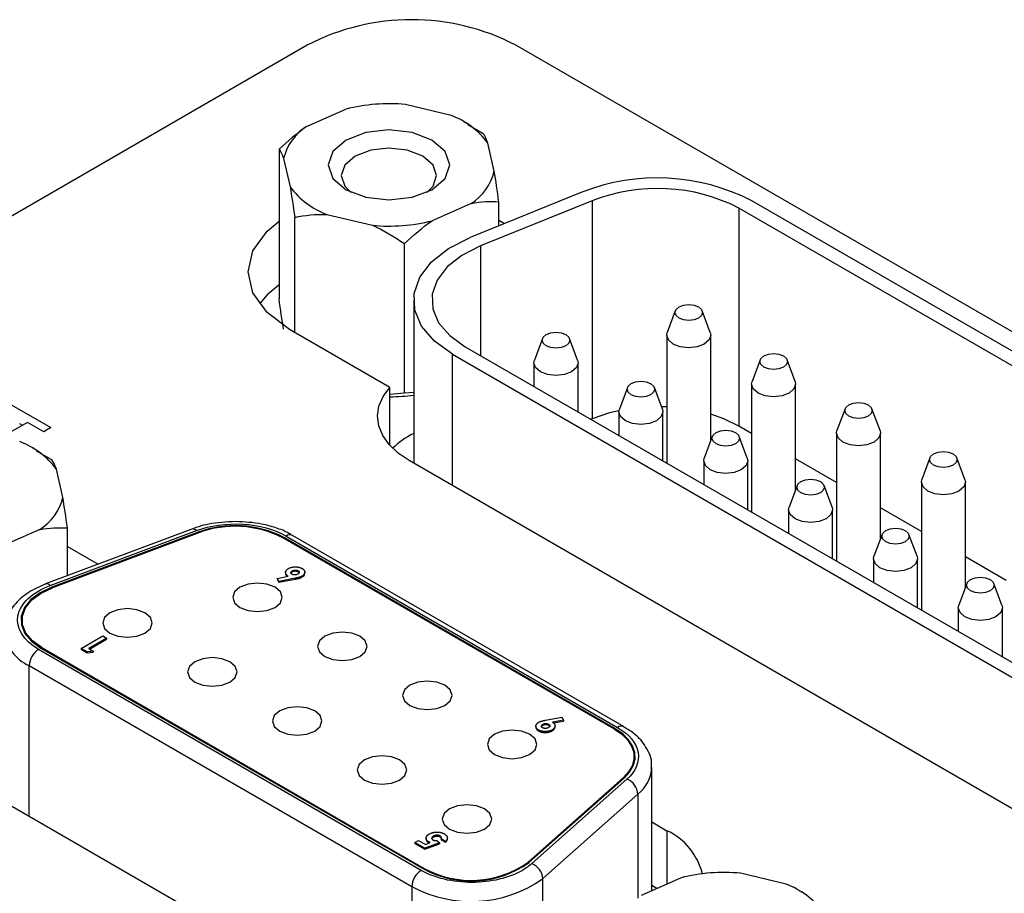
# Model space of a CAD drawing. Header units: inches. Extents: x 1.6 to 32.1, y 1.8 to 20.6.
# Tile 12 of 13: x 27.949 to 28.843, y 14.714 to 15.507. Entities that reach past the tile are written whole.
import ezdxf

# ---------------------------------------------------------------- set-up
doc = ezdxf.new("R2010")
doc.units = ezdxf.units.IN
doc.header["$LTSCALE"] = 2
doc.header["$MEASUREMENT"] = 0

msp = doc.modelspace()

# ---------------------------------------------------------------- linework, layer by layer
at = {"color": 7, "linetype": 'Continuous', "lineweight": 25}
for p, q in [((28.21036, 15.48384), (27.35014, 14.98724)), ((29.5689, 14.80885), (28.39966, 15.48384)), ((28.2098, 15.40997), (28.24539, 15.42575)), ((28.34103, 15.41997), (28.29956, 15.42988)), ((28.35651, 15.41201), (28.35255, 15.41429)), ((28.37018, 15.40337), (28.35615, 15.41136)), ((28.18478, 15.38923), (28.18478, 15.25357)), ((28.38018, 15.36927), (28.37431, 15.39495)), ((28.18891, 15.38082), (28.19479, 15.35514)), ((28.4598, 15.35033), (28.35832, 15.30931)), ((28.35929, 15.34012), (28.3237, 15.32435)), ((28.46921, 15.34258), (28.36773, 15.30156)), ((28.38431, 15.31982), (28.38431, 15.34157)), ((28.46921, 15.34258), (28.46921, 15.14465)), ((29.12777, 15.03256), (28.6024, 15.33585)), ((28.6024, 15.33585), (28.6024, 15.13792)), ((29.13937, 15.03925), (28.61399, 15.34254)), ((28.19892, 15.22293), (28.19892, 15.32744)), ((28.22807, 15.33012), (28.26953, 15.32022)), ((28.38431, 15.32483), (28.38942, 15.32188)), ((28.29868, 15.16795), (28.29868, 15.30361)), ((28.30698, 15.25238), (28.30698, 15.1043)), ((28.54457, 15.24255), (28.53724, 15.22306)), ((28.57633, 15.22306), (28.569, 15.24255)), ((28.28531, 15.17306), (28.19414, 15.22569)), ((28.53679, 15.22061), (28.53679, 15.10431)), ((28.57679, 15.12482), (28.57679, 15.22061)), ((28.35384, 15.20992), (28.90964, 14.88907)), ((28.42401, 15.21745), (28.41668, 15.19795)), ((28.45577, 15.19795), (28.44844, 15.21745)), ((28.34224, 15.20323), (28.89804, 14.88237)), ((28.41622, 15.1955), (28.41622, 15.17391)), ((28.45622, 15.15082), (28.45622, 15.1955)), ((28.62164, 15.19806), (28.61432, 15.17856)), ((28.65341, 15.17856), (28.64608, 15.19806)), ((28.61386, 15.17611), (28.61386, 15.05982)), ((28.65386, 15.08032), (28.65386, 15.17611)), ((28.28531, 15.12051), (28.28531, 15.17306)), ((28.29868, 15.16795), (28.28531, 15.16672)), ((28.30698, 15.16843), (28.29868, 15.16795)), ((28.50112, 15.17293), (28.4938, 15.15343)), ((28.53289, 15.15343), (28.52556, 15.17293)), ((27.9401, 15.1583), (27.9776, 15.13666)), ((28.49334, 15.15098), (28.49334, 15.12939)), ((28.53679, 15.15533), (28.53212, 15.15547)), ((28.53334, 15.1063), (28.53334, 15.15098)), ((28.69872, 15.15356), (28.69139, 15.13407)), ((28.73048, 15.13407), (28.72315, 15.15356)), ((27.9563, 15.14133), (27.93281, 15.12777)), ((27.94908, 15.14026), (27.95176, 15.13871)), ((27.971, 15.13285), (27.9563, 15.14133)), ((28.46921, 15.14465), (28.46786, 15.1441)), ((28.61386, 15.1313), (28.6024, 15.13792)), ((27.9776, 15.13666), (27.971, 15.13285)), ((28.69094, 15.13162), (28.69094, 15.01532)), ((28.73094, 15.03583), (28.73094, 15.13162)), ((28.57816, 15.12846), (28.57083, 15.10896)), ((28.60992, 15.10896), (28.60259, 15.12846)), ((27.96469, 15.11589), (27.96073, 15.11818)), ((27.97836, 15.10725), (27.96432, 15.11525)), ((28.91544, 14.75305), (28.30298, 15.10661)), ((28.57037, 15.10651), (28.57037, 15.08492)), ((28.61037, 15.06183), (28.61037, 15.10651)), ((28.69094, 15.08681), (28.65386, 15.10821)), ((28.77579, 15.10907), (28.76846, 15.08957)), ((28.80755, 15.08957), (28.80023, 15.10907)), ((27.98836, 15.07316), (27.98249, 15.09884)), ((28.76801, 15.08712), (28.76801, 14.97083)), ((28.80801, 14.99133), (28.80801, 15.08712)), ((28.65523, 15.08396), (28.6479, 15.06447)), ((28.68699, 15.06447), (28.67966, 15.08396)), ((28.64745, 15.06202), (28.64745, 15.04043)), ((28.68745, 15.01734), (28.68745, 15.06202)), ((28.76801, 15.04231), (28.73094, 15.06372)), ((27.96747, 15.04401), (27.93188, 15.02823)), ((28.10546, 15.0445), (27.97265, 14.99463)), ((27.97687, 14.9932), (28.10968, 15.04307)), ((28.11132, 15.04162), (27.9785, 14.99174)), ((28.11186, 15.04113), (27.97905, 14.99126)), ((27.99249, 15.00208), (27.99249, 15.04546)), ((28.7323, 15.03947), (28.72497, 15.01998)), ((28.76406, 15.01998), (28.75674, 15.03947)), ((28.48926, 14.86274), (28.18826, 15.03651)), ((28.48997, 14.86315), (28.18896, 15.03692)), ((28.19108, 15.03815), (28.49209, 14.86438)), ((28.49809, 14.86497), (28.19708, 15.03874)), ((27.99249, 15.02871), (28.02044, 15.01258)), ((28.72452, 15.01753), (28.72452, 14.99593)), ((28.76452, 14.97284), (28.76452, 15.01753)), ((28.84508, 14.99782), (28.80801, 15.01922)), ((28.19068, 15.00509), (28.19068, 15.00428)), ((28.19674, 15.00651), (28.19674, 15.00569)), ((28.2021, 15.00664), (28.2021, 15.00583)), ((28.20806, 15.00444), (28.20806, 15.00526)), ((27.97246, 14.99455), (27.97265, 14.99463)), ((28.18291, 14.99971), (28.1931, 15.00163)), ((28.18445, 14.99699), (28.18291, 14.99971)), ((28.18291, 14.99971), (28.18291, 14.9989)), ((28.18291, 14.9989), (28.18445, 14.99617)), ((28.1993, 14.99978), (28.18445, 14.99699)), ((28.18445, 14.99617), (28.1993, 14.99896)), ((28.18445, 14.99699), (28.18445, 14.99617)), ((28.1993, 14.99978), (28.1993, 14.99896)), ((28.2055, 15.00083), (28.2055, 15.00165)), ((28.80938, 14.99498), (28.80205, 14.97548)), ((28.84114, 14.97548), (28.83381, 14.99498)), ((28.80159, 14.97303), (28.80159, 14.95144)), ((28.84159, 14.92835), (28.84159, 14.97303)), ((27.95131, 14.96174), (27.95131, 14.95534)), ((28.00492, 14.9361), (28.02463, 14.94748)), ((28.02817, 14.94544), (28.01174, 14.93596)), ((28.01245, 14.93555), (28.02817, 14.94462)), ((28.02463, 14.94748), (28.02817, 14.94544)), ((28.02817, 14.94544), (28.02817, 14.94462)), ((28.31378, 14.73464), (27.96635, 14.93521)), ((27.96847, 14.93643), (28.3159, 14.73586)), ((27.96918, 14.93684), (28.31661, 14.73627)), ((28.01039, 14.93295), (28.00492, 14.9361)), ((28.00492, 14.9361), (28.00492, 14.93529)), ((28.00492, 14.93529), (28.01039, 14.93213)), ((28.01578, 14.93362), (28.01039, 14.93295)), ((28.01039, 14.93295), (28.01039, 14.93213)), ((28.01039, 14.93213), (28.01578, 14.93281)), ((28.01174, 14.93596), (28.01578, 14.93362)), ((28.01578, 14.93362), (28.01578, 14.93281)), ((27.95786, 14.92051), (28.30529, 14.71994)), ((28.42672, 14.87095), (28.44157, 14.87374)), ((28.44313, 14.87102), (28.43294, 14.8691)), ((28.43383, 14.86845), (28.44313, 14.8702)), ((28.44157, 14.87374), (28.44313, 14.87102)), ((28.44313, 14.87102), (28.44313, 14.8702)), ((28.41797, 14.86548), (28.41797, 14.86467)), ((28.42046, 14.86201), (28.42046, 14.86119)), ((28.42425, 14.86633), (28.42425, 14.86715)), ((28.42948, 14.86731), (28.42948, 14.86649)), ((28.43264, 14.86207), (28.43264, 14.86126)), ((28.43535, 14.86483), (28.43535, 14.86564)), ((28.49809, 14.86497), (28.49794, 14.86505)), ((28.50713, 14.83144), (28.50713, 14.83784)), ((28.52313, 14.71615), (28.52313, 14.82805)), ((28.41087, 14.74197), (28.49727, 14.81864)), ((28.41171, 14.74166), (28.4981, 14.81833)), ((28.50062, 14.81738), (28.41423, 14.74071)), ((28.27969, 14.59775), (27.92335, 14.80346)), ((28.42429, 14.72714), (28.51068, 14.80381)), ((28.52313, 14.77863), (28.53697, 14.77064)), ((28.31824, 14.76391), (28.31824, 14.7631)), ((28.3249, 14.76568), (28.3249, 14.76487)), ((28.33095, 14.76589), (28.33095, 14.76507)), ((28.33593, 14.76097), (28.33189, 14.7633)), ((28.33189, 14.7633), (28.33189, 14.76248)), ((28.33189, 14.76248), (28.33593, 14.76015)), ((28.33755, 14.76338), (28.33755, 14.7642)), ((28.30814, 14.7598), (28.31142, 14.7617)), ((28.31711, 14.75462), (28.30814, 14.7598)), ((28.30814, 14.7598), (28.30814, 14.75898)), ((28.30814, 14.75898), (28.31711, 14.7538)), ((28.31142, 14.7617), (28.31759, 14.75813)), ((28.33037, 14.75959), (28.31711, 14.75462)), ((28.31711, 14.7538), (28.33037, 14.75878)), ((28.31711, 14.75462), (28.31711, 14.7538)), ((28.31759, 14.75813), (28.32209, 14.75984)), ((28.32068, 14.76044), (28.32068, 14.75962)), ((28.32068, 14.75962), (28.32103, 14.75944)), ((28.32807, 14.76171), (28.33037, 14.75959)), ((28.33037, 14.75959), (28.33037, 14.75878)), ((28.33593, 14.76097), (28.33593, 14.76015)), ((28.51395, 14.71208), (28.54954, 14.72786)), ((28.64518, 14.72208), (28.60371, 14.73199)), ((28.52766, 14.71815), (28.52313, 14.72077)), ((28.66066, 14.71411), (28.6567, 14.7164))]:
    msp.add_line(p, q, dxfattribs=at)
at = {"color": 8, "linetype": 'Continuous', "lineweight": 25}
for p, q in [((28.36773, 15.30156), (28.36773, 15.20191)), ((28.34224, 15.08394), (28.34224, 15.20323)), ((28.11132, 15.04093), (28.11132, 15.04162)), ((28.18896, 15.03692), (28.18896, 15.03611)), ((27.9785, 14.99174), (27.9785, 14.99105)), ((27.96918, 14.93602), (27.96918, 14.93684)), ((27.95786, 14.78353), (27.95786, 14.92051)), ((28.48997, 14.86233), (28.48997, 14.86315)), ((28.49727, 14.81864), (28.49727, 14.81758)), ((28.51068, 14.80381), (28.51068, 14.70936)), ((28.53697, 14.77064), (28.53697, 14.72228)), ((28.31661, 14.73627), (28.31661, 14.73546)), ((28.41087, 14.74093), (28.41087, 14.74197)), ((28.42429, 14.57052), (28.42429, 14.72714)), ((28.30529, 14.71994), (28.30529, 14.58669))]:
    msp.add_line(p, q, dxfattribs=at)
at = {"color": 7, "linetype": 'Continuous', "lineweight": 25, "flags": 128}
for points in [[(28.33548, 15.36288), (28.33967, 15.37506), (28.33546, 15.38723), (28.32351, 15.39755), (28.30562, 15.40445), (28.28453, 15.40687), (28.26343, 15.40444), (28.24556, 15.39754), (28.23362, 15.38721), (28.22943, 15.37503), (28.23363, 15.36286), (28.24559, 15.35254), (28.26347, 15.34564), (28.28457, 15.34323), (28.30566, 15.34565), (28.32354, 15.35256), (28.33548, 15.36288)], [(28.31885, 15.35014), (28.32456, 15.35584), (28.32785, 15.36541), (28.32455, 15.37498), (28.31516, 15.38309), (28.3011, 15.3885), (28.28453, 15.3904), (28.26796, 15.3885), (28.25391, 15.38307), (28.24453, 15.37496), (28.24124, 15.36539), (28.24454, 15.35583), (28.25025, 15.35014)], [(28.19414, 15.22569), (28.1738, 15.24099), (28.16102, 15.25881), (28.15666, 15.27792), (28.16102, 15.29704), (28.1738, 15.31486), (28.18478, 15.32412)], [(28.34224, 15.20323), (28.32584, 15.21503), (28.31424, 15.2286), (28.30801, 15.2433), (28.30744, 15.25843), (28.31255, 15.27328), (28.32311, 15.28713), (28.33861, 15.29933), (28.35832, 15.30931)], [(28.36773, 15.30156), (28.3507, 15.29294), (28.33731, 15.2824), (28.32819, 15.27043), (28.32378, 15.25761), (28.32427, 15.24454), (28.32965, 15.23184), (28.33967, 15.22012), (28.35384, 15.20992)], [(28.18478, 15.26626), (28.1738, 15.25699), (28.16688, 15.24899)], [(28.56562, 15.24612), (28.56833, 15.24378), (28.56929, 15.24102), (28.56833, 15.23826), (28.56562, 15.23592), (28.56157, 15.23435), (28.55679, 15.2338), (28.552, 15.23435), (28.54795, 15.23592), (28.54524, 15.23826), (28.54429, 15.24102), (28.54524, 15.24378), (28.54795, 15.24612), (28.552, 15.24769), (28.55679, 15.24824), (28.56157, 15.24769), (28.56562, 15.24612)], [(28.44506, 15.22102), (28.44777, 15.21868), (28.44872, 15.21592), (28.44777, 15.21316), (28.44506, 15.21081), (28.441, 15.20925), (28.43622, 15.2087), (28.43144, 15.20925), (28.42738, 15.21081), (28.42467, 15.21316), (28.42372, 15.21592), (28.42467, 15.21868), (28.42738, 15.22102), (28.43144, 15.22258), (28.43622, 15.22313), (28.441, 15.22258), (28.44506, 15.22102)], [(28.57633, 15.22306), (28.57679, 15.22061), (28.57526, 15.21619), (28.57093, 15.21244), (28.56444, 15.20994), (28.55679, 15.20906), (28.54913, 15.20994), (28.54264, 15.21244), (28.53831, 15.21619), (28.53679, 15.22061), (28.53724, 15.22306)], [(28.6427, 15.20163), (28.64541, 15.19929), (28.64636, 15.19653), (28.64541, 15.19376), (28.6427, 15.19142), (28.63864, 15.18986), (28.63386, 15.18931), (28.62908, 15.18986), (28.62502, 15.19142), (28.62231, 15.19376), (28.62136, 15.19653), (28.62231, 15.19929), (28.62502, 15.20163), (28.62908, 15.20319), (28.63386, 15.20374), (28.63864, 15.20319), (28.6427, 15.20163)], [(28.45577, 15.19795), (28.45622, 15.1955), (28.4547, 15.19108), (28.45036, 15.18734), (28.44388, 15.18484), (28.43622, 15.18396), (28.42857, 15.18484), (28.42208, 15.18734), (28.41774, 15.19108), (28.41622, 15.1955), (28.41668, 15.19795)], [(28.52218, 15.1765), (28.52489, 15.17416), (28.52584, 15.1714), (28.52489, 15.16864), (28.52218, 15.16629), (28.51812, 15.16473), (28.51334, 15.16418), (28.50856, 15.16473), (28.5045, 15.16629), (28.50179, 15.16864), (28.50084, 15.1714), (28.50179, 15.17416), (28.5045, 15.1765), (28.50856, 15.17806), (28.51334, 15.17861), (28.51812, 15.17806), (28.52218, 15.1765)], [(28.65341, 15.17856), (28.65386, 15.17611), (28.65234, 15.17169), (28.648, 15.16795), (28.64151, 15.16545), (28.63386, 15.16457), (28.62621, 15.16545), (28.61972, 15.16795), (28.61538, 15.17169), (28.61386, 15.17611), (28.61432, 15.17856)], [(28.30298, 15.10661), (28.29289, 15.11344), (28.28478, 15.12111), (28.27887, 15.12942), (28.2753, 15.13816), (28.27416, 15.14712), (28.27548, 15.15607), (28.27923, 15.16479), (28.28531, 15.17306)], [(28.71977, 15.15713), (28.72248, 15.15479), (28.72344, 15.15203), (28.72248, 15.14927), (28.71977, 15.14693), (28.71572, 15.14536), (28.71094, 15.14482), (28.70615, 15.14536), (28.7021, 15.14693), (28.69939, 15.14927), (28.69844, 15.15203), (28.69939, 15.15479), (28.7021, 15.15713), (28.70615, 15.1587), (28.71094, 15.15925), (28.71572, 15.1587), (28.71977, 15.15713)], [(28.4934, 15.15191), (28.48491, 15.14988), (28.46921, 15.14465)], [(28.53289, 15.15343), (28.53334, 15.15098), (28.53182, 15.14656), (28.52748, 15.14282), (28.52099, 15.14032), (28.51334, 15.13944), (28.50569, 15.14032), (28.4992, 15.14282), (28.49486, 15.14656), (28.49334, 15.15098), (28.4938, 15.15343)], [(28.6024, 15.13792), (28.58851, 15.14465), (28.57679, 15.14875)], [(28.59921, 15.13203), (28.60192, 15.12969), (28.60287, 15.12693), (28.60192, 15.12417), (28.59921, 15.12183), (28.59515, 15.12026), (28.59037, 15.11971), (28.58559, 15.12026), (28.58153, 15.12183), (28.57882, 15.12417), (28.57787, 15.12693), (28.57882, 15.12969), (28.58153, 15.13203), (28.58559, 15.1336), (28.59037, 15.13414), (28.59515, 15.1336), (28.59921, 15.13203)], [(28.73048, 15.13407), (28.73094, 15.13162), (28.72941, 15.1272), (28.72508, 15.12345), (28.71859, 15.12095), (28.71094, 15.12007), (28.70328, 15.12095), (28.69679, 15.12345), (28.69246, 15.1272), (28.69094, 15.13162), (28.69139, 15.13407)], [(28.79685, 15.11264), (28.79956, 15.1103), (28.80051, 15.10754), (28.79956, 15.10478), (28.79685, 15.10243), (28.79279, 15.10087), (28.78801, 15.10032), (28.78323, 15.10087), (28.77917, 15.10243), (28.77646, 15.10478), (28.77551, 15.10754), (28.77646, 15.1103), (28.77917, 15.11264), (28.78323, 15.1142), (28.78801, 15.11475), (28.79279, 15.1142), (28.79685, 15.11264)], [(28.60992, 15.10896), (28.61037, 15.10651), (28.60885, 15.1021), (28.60451, 15.09835), (28.59802, 15.09585), (28.59037, 15.09497), (28.58272, 15.09585), (28.57623, 15.09835), (28.57189, 15.1021), (28.57037, 15.10651), (28.57083, 15.10896)], [(28.67628, 15.08754), (28.67899, 15.0852), (28.67995, 15.08243), (28.67899, 15.07967), (28.67628, 15.07733), (28.67223, 15.07577), (28.66745, 15.07522), (28.66266, 15.07577), (28.65861, 15.07733), (28.6559, 15.07967), (28.65495, 15.08243), (28.6559, 15.0852), (28.65861, 15.08754), (28.66266, 15.0891), (28.66745, 15.08965), (28.67223, 15.0891), (28.67628, 15.08754)], [(28.80755, 15.08957), (28.80801, 15.08712), (28.80649, 15.08271), (28.80215, 15.07896), (28.79566, 15.07646), (28.78801, 15.07558), (28.78036, 15.07646), (28.77387, 15.07896), (28.76953, 15.08271), (28.76801, 15.08712), (28.76846, 15.08957)], [(28.68699, 15.06447), (28.68745, 15.06202), (28.68592, 15.0576), (28.68159, 15.05386), (28.6751, 15.05135), (28.66745, 15.05047), (28.65979, 15.05135), (28.6533, 15.05386), (28.64897, 15.0576), (28.64745, 15.06202), (28.6479, 15.06447)], [(28.75336, 15.04304), (28.75607, 15.0407), (28.75702, 15.03794), (28.75607, 15.03518), (28.75336, 15.03284), (28.7493, 15.03127), (28.74452, 15.03072), (28.73974, 15.03127), (28.73568, 15.03284), (28.73297, 15.03518), (28.73202, 15.03794), (28.73297, 15.0407), (28.73568, 15.04304), (28.73974, 15.04461), (28.74452, 15.04516), (28.7493, 15.04461), (28.75336, 15.04304)], [(28.76406, 15.01998), (28.76452, 15.01753), (28.763, 15.01311), (28.75866, 15.00936), (28.75217, 15.00686), (28.74452, 15.00598), (28.73687, 15.00686), (28.73038, 15.00936), (28.72604, 15.01311), (28.72452, 15.01753), (28.72497, 15.01998)], [(28.14926, 14.99167), (28.14438, 14.98746), (28.14267, 14.98249), (28.14438, 14.97752), (28.14926, 14.9733), (28.15656, 14.97049), (28.16517, 14.9695), (28.17378, 14.97049), (28.18108, 14.9733), (28.18595, 14.97752), (28.18767, 14.98249), (28.18595, 14.98746), (28.18108, 14.99167), (28.17378, 14.99449), (28.16517, 14.99548), (28.15656, 14.99449), (28.14926, 14.99167)], [(28.83043, 14.99855), (28.83314, 14.99621), (28.83409, 14.99345), (28.83314, 14.99068), (28.83043, 14.98834), (28.82638, 14.98678), (28.82159, 14.98623), (28.81681, 14.98678), (28.81276, 14.98834), (28.81005, 14.99068), (28.80909, 14.99345), (28.81005, 14.99621), (28.81276, 14.99855), (28.81681, 15.00011), (28.82159, 15.00066), (28.82638, 15.00011), (28.83043, 14.99855)], [(27.9785, 14.99174), (27.96787, 14.9867), (27.95943, 14.98042), (27.95359, 14.97323), (27.95065, 14.96547), (27.95074, 14.95752), (27.95387, 14.94979), (27.95988, 14.94264), (27.96847, 14.93643)], [(27.96918, 14.93684), (27.96072, 14.94295), (27.95481, 14.94998), (27.95173, 14.95759), (27.95164, 14.96541), (27.95454, 14.97304), (27.96028, 14.98012), (27.96859, 14.9863), (27.97905, 14.99126)], [(28.03117, 14.96841), (28.02629, 14.96419), (28.02458, 14.95922), (28.02629, 14.95425), (28.03117, 14.95004), (28.03847, 14.94722), (28.04708, 14.94623), (28.05569, 14.94722), (28.06299, 14.95004), (28.06787, 14.95425), (28.06958, 14.95922), (28.06787, 14.96419), (28.06299, 14.96841), (28.05569, 14.97122), (28.04708, 14.97221), (28.03847, 14.97122), (28.03117, 14.96841)], [(28.84114, 14.97548), (28.84159, 14.97303), (28.84007, 14.96861), (28.83574, 14.96487), (28.82925, 14.96237), (28.82159, 14.96149), (28.81394, 14.96237), (28.80745, 14.96487), (28.80312, 14.96861), (28.80159, 14.97303), (28.80205, 14.97548)], [(28.22633, 14.94718), (28.22145, 14.94297), (28.21974, 14.938), (28.22145, 14.93302), (28.22633, 14.92881), (28.23363, 14.92599), (28.24224, 14.92501), (28.25085, 14.92599), (28.25815, 14.92881), (28.26303, 14.93302), (28.26474, 14.938), (28.26303, 14.94297), (28.25815, 14.94718), (28.25085, 14.95), (28.24224, 14.95098), (28.23363, 14.95), (28.22633, 14.94718)], [(28.10824, 14.92391), (28.10337, 14.9197), (28.10165, 14.91473), (28.10337, 14.90976), (28.10824, 14.90554), (28.11554, 14.90273), (28.12415, 14.90174), (28.13276, 14.90273), (28.14006, 14.90554), (28.14494, 14.90976), (28.14665, 14.91473), (28.14494, 14.9197), (28.14006, 14.92391), (28.13276, 14.92673), (28.12415, 14.92772), (28.11554, 14.92673), (28.10824, 14.92391)], [(28.30341, 14.90269), (28.29853, 14.89847), (28.29681, 14.8935), (28.29853, 14.88853), (28.30341, 14.88432), (28.3107, 14.8815), (28.31931, 14.88051), (28.32793, 14.8815), (28.33522, 14.88432), (28.3401, 14.88853), (28.34181, 14.8935), (28.3401, 14.89847), (28.33522, 14.90269), (28.32793, 14.9055), (28.31931, 14.90649), (28.3107, 14.9055), (28.30341, 14.90269)], [(28.18532, 14.87942), (28.18044, 14.8752), (28.17873, 14.87023), (28.18044, 14.86526), (28.18532, 14.86105), (28.19262, 14.85823), (28.20123, 14.85724), (28.20984, 14.85823), (28.21714, 14.86105), (28.22202, 14.86526), (28.22373, 14.87023), (28.22202, 14.8752), (28.21714, 14.87942), (28.20984, 14.88223), (28.20123, 14.88322), (28.19262, 14.88223), (28.18532, 14.87942)], [(28.38048, 14.85819), (28.3756, 14.85398), (28.37389, 14.84901), (28.3756, 14.84404), (28.38048, 14.83982), (28.38778, 14.83701), (28.39639, 14.83602), (28.405, 14.83701), (28.4123, 14.83982), (28.41718, 14.84404), (28.41889, 14.84901), (28.41718, 14.85398), (28.4123, 14.85819), (28.405, 14.86101), (28.39639, 14.862), (28.38778, 14.86101), (28.38048, 14.85819)], [(28.48926, 14.86274), (28.49595, 14.85817), (28.50119, 14.853), (28.50485, 14.84739), (28.5068, 14.84151), (28.507, 14.83552), (28.50544, 14.8296), (28.50216, 14.82392), (28.49727, 14.81864)], [(28.4981, 14.81833), (28.50308, 14.82369), (28.50641, 14.82947), (28.508, 14.83549), (28.50779, 14.84157), (28.50581, 14.84755), (28.5021, 14.85325), (28.49677, 14.8585), (28.48997, 14.86315)], [(28.26239, 14.83492), (28.25752, 14.83071), (28.2558, 14.82574), (28.25752, 14.82077), (28.26239, 14.81655), (28.26969, 14.81374), (28.2783, 14.81275), (28.28691, 14.81374), (28.29421, 14.81655), (28.29909, 14.82077), (28.3008, 14.82574), (28.29909, 14.83071), (28.29421, 14.83492), (28.28691, 14.83774), (28.2783, 14.83873), (28.26969, 14.83774), (28.26239, 14.83492)], [(28.33947, 14.79043), (28.33459, 14.78622), (28.33288, 14.78124), (28.33459, 14.77627), (28.33947, 14.77206), (28.34677, 14.76924), (28.35538, 14.76826), (28.36399, 14.76924), (28.37129, 14.77206), (28.37616, 14.77627), (28.37788, 14.78124), (28.37616, 14.78622), (28.37129, 14.79043), (28.36399, 14.79325), (28.35538, 14.79423), (28.34677, 14.79325), (28.33947, 14.79043)]]:
    msp.add_lwpolyline(points, dxfattribs=at)
at = {"color": 7, "linetype": 'Continuous', "lineweight": 25}
for centre, radius, start, end in [((28.30501, 15.30116), 0.20574, 62.60967, 117.39033), ((28.28455, 15.26947), 0.16111, 84.65227, 104.06661), ((28.31544, 15.35129), 0.0733, 36.56642, 69.56775), ((28.23533, 15.36961), 0.04775, 122.31573, 166.42489), ((28.33376, 15.38048), 0.04775, 302.31573, 346.42489), ((28.52823, 15.17487), 0.18834, 62.91122, 111.30612), ((28.25366, 15.39881), 0.0733, 216.56642, 249.56775), ((28.52832, 15.19101), 0.16268, 62.91122, 111.30612), ((28.28455, 15.48063), 0.16111, 264.65227, 284.06661), ((28.28465, 15.32813), 0.16354, 270.23087, 277.84672), ((28.34344, 15.05908), 0.08088, 116.79358, 133.39435), ((27.92362, 15.05517), 0.0733, 36.56642, 69.56775), ((27.94194, 15.08437), 0.04775, 302.31573, 346.42489), ((28.1064, 15.04034), 0.00427, 39.73826, 102.67396), ((28.14477, 14.95045), 0.09711, 62.93071, 110.14977), ((28.14478, 14.95143), 0.09555, 62.93071, 110.14977), ((28.1946, 15.03324), 0.00604, 65.69288, 125.61758), ((27.97629, 14.91967), 0.01844, 122.60548, 177.39452), ((28.49494, 14.80267), 0.01577, 4.15478, 68.91946), ((28.51168, 14.71692), 0.05938, 14.23171, 64.79055), ((28.35913, 14.81617), 0.0912, 241.70695, 305.21257), ((28.35914, 14.81528), 0.08973, 241.70695, 305.21257), ((28.40855, 14.72599), 0.01577, 4.15478, 68.91946), ((28.32372, 14.7191), 0.01844, 122.60548, 177.39452), ((28.35898, 14.81968), 0.11326, 241.70695, 305.21257), ((28.5887, 14.57158), 0.16111, 84.65227, 104.06661), ((28.61959, 14.6534), 0.0733, 36.56642, 69.56775)]:
    msp.add_arc(centre, radius, start, end, dxfattribs=at)
at = {"color": 8, "linetype": 'Continuous', "lineweight": 25}
for centre, radius, start, end in [((27.97359, 14.99047), 0.00427, 39.73826, 102.67396), ((27.97298, 14.95513), 0.03778, 184.31857, 246.40899), ((28.49563, 14.8594), 0.0061, 67.73246, 125.43757), ((28.49065, 14.82946), 0.03255, 307.98082, 356.08467)]:
    msp.add_arc(centre, radius, start, end, dxfattribs=at)
at = {"color": 7, "linetype": 'Continuous', "lineweight": 25}
for points in [[(28.2098, 15.40997), (28.20106, 15.40399), (28.19279, 15.39691), (28.18478, 15.38923)], [(28.37431, 15.39495), (28.37287, 15.39916), (28.3715, 15.40171), (28.37018, 15.40337)], [(28.18478, 15.38923), (28.1861, 15.38758), (28.18747, 15.38503), (28.18891, 15.38082)], [(28.38431, 15.34157), (28.38299, 15.35148), (28.38163, 15.36086), (28.38018, 15.36927)], [(28.19479, 15.35514), (28.19623, 15.34673), (28.19759, 15.33734), (28.19892, 15.32744)], [(28.35929, 15.34012), (28.36804, 15.3419), (28.3763, 15.34214), (28.38431, 15.34157)], [(28.19892, 15.32744), (28.20825, 15.32933), (28.21788, 15.33045), (28.22807, 15.33012)], [(28.26953, 15.32022), (28.27972, 15.31568), (28.28935, 15.30996), (28.29868, 15.30361)], [(28.29868, 15.30361), (28.30669, 15.31128), (28.31496, 15.31837), (28.3237, 15.32435)], [(28.18891, 15.22587), (28.18747, 15.23428), (28.1861, 15.24367), (28.18478, 15.25357)], [(27.98249, 15.09884), (27.98104, 15.10305), (27.97968, 15.10559), (27.97836, 15.10725)], [(27.99249, 15.04546), (27.99117, 15.05536), (27.98981, 15.06475), (27.98836, 15.07316)], [(27.96747, 15.04401), (27.97622, 15.04579), (27.98448, 15.04603), (27.99249, 15.04546)], [(28.41423, 14.74071), (28.41176, 14.73852), (28.4089, 14.73649), (28.4057, 14.73464)]]:
    msp.add_open_spline(points, degree=3, dxfattribs=at)
for points, knots in [([(28.14512, 15.05134), (28.13691, 15.05085), (28.12543, 15.05018), (28.11241, 15.04705), (28.10767, 15.0451), (28.10568, 15.04428)], [0, 0, 0, 0, 0.592691, 0.828176, 1, 1, 1, 1]), ([(28.10968, 15.04307), (28.12217, 15.04776), (28.13707, 15.04983), (28.16671, 15.04804), (28.18055, 15.04423), (28.19108, 15.03815)], [0, 0, 0, 0, 0.5, 0.5, 1, 1, 1, 1]), ([(28.1968, 15.03854), (28.1958, 15.03923), (28.1915, 15.0422), (28.18195, 15.04569), (28.16597, 15.05025), (28.15319, 15.05092), (28.14512, 15.05134)], [0, 0, 0, 0, 0.07726, 0.329312, 0.576929, 1, 1, 1, 1]), ([(28.1931, 15.00163), (28.1929, 15.00175), (28.19251, 15.00199), (28.19201, 15.00237), (28.19159, 15.00278), (28.19124, 15.00321), (28.19098, 15.00365), (28.19079, 15.00412), (28.1907, 15.0046), (28.19067, 15.00509), (28.19072, 15.00559), (28.19086, 15.00608), (28.19107, 15.00655), (28.19138, 15.00701), (28.19176, 15.00745), (28.19222, 15.00788), (28.19277, 15.00828), (28.19319, 15.00854), (28.1934, 15.00867)], [0, 0, 0, 0, 0.063329, 0.124736, 0.184916, 0.2443, 0.303826, 0.364353, 0.426073, 0.489721, 0.553756, 0.616458, 0.678319, 0.740301, 0.802656, 0.866732, 0.932157, 1, 1, 1, 1]), ([(28.19078, 15.00427), (28.19075, 15.00409), (28.19063, 15.00341), (28.19108, 15.00239), (28.19193, 15.00173), (28.19225, 15.00147)], [0, 0, 0, 0, 0.178078, 0.681915, 1, 1, 1, 1]), ([(28.1934, 15.00867), (28.19362, 15.00878), (28.19404, 15.00902), (28.19473, 15.00932), (28.19545, 15.00958), (28.19621, 15.00979), (28.19699, 15.00995), (28.19781, 15.01007), (28.19866, 15.01014), (28.19952, 15.01016), (28.20038, 15.01014), (28.20123, 15.01008), (28.20203, 15.00997), (28.20281, 15.00981), (28.20355, 15.00961), (28.20427, 15.00936), (28.20495, 15.00907), (28.20536, 15.00884), (28.20557, 15.00873)], [0, 0, 0, 0, 0.065621, 0.129704, 0.192008, 0.253165, 0.31459, 0.376533, 0.439287, 0.503799, 0.568284, 0.630629, 0.691513, 0.751998, 0.812377, 0.873577, 0.936027, 1, 1, 1, 1]), ([(28.19551, 15.0041), (28.1955, 15.0041), (28.19544, 15.00433), (28.19569, 15.00482), (28.19618, 15.00534), (28.19661, 15.00561), (28.19674, 15.00569)], [0, 0, 0, 0, 0.010934, 0.385556, 0.819033, 1, 1, 1, 1]), ([(28.19655, 15.00343), (28.19638, 15.00353), (28.19605, 15.00374), (28.19571, 15.00412), (28.19552, 15.00452), (28.19548, 15.00495), (28.19558, 15.00537), (28.19581, 15.00579), (28.19621, 15.00617), (28.19656, 15.00639), (28.19674, 15.00651)], [0, 0, 0, 0, 0.126068, 0.246701, 0.365023, 0.489143, 0.614151, 0.737775, 0.864596, 1, 1, 1, 1]), ([(28.20179, 15.00359), (28.20159, 15.00348), (28.20121, 15.00328), (28.20055, 15.00305), (28.19984, 15.00291), (28.19911, 15.00285), (28.19839, 15.00287), (28.19771, 15.00297), (28.19708, 15.00315), (28.19673, 15.00333), (28.19655, 15.00343)], [0, 0, 0, 0, 0.137856, 0.267045, 0.392134, 0.518326, 0.642638, 0.759857, 0.877282, 1, 1, 1, 1]), ([(28.19674, 15.00651), (28.19694, 15.00661), (28.19733, 15.00682), (28.19802, 15.00705), (28.19874, 15.00719), (28.19949, 15.00724), (28.20023, 15.00722), (28.20093, 15.00711), (28.20156, 15.00692), (28.20192, 15.00674), (28.2021, 15.00664)], [0, 0, 0, 0, 0.137818, 0.26657, 0.392361, 0.519475, 0.643948, 0.762399, 0.878848, 1, 1, 1, 1]), ([(28.19674, 15.00569), (28.19694, 15.0058), (28.19733, 15.00601), (28.19802, 15.00623), (28.19874, 15.00638), (28.19949, 15.00643), (28.20023, 15.0064), (28.20093, 15.00629), (28.20156, 15.0061), (28.20192, 15.00592), (28.2021, 15.00583)], [0, 0, 0, 0, 0.137818, 0.26657, 0.392361, 0.519475, 0.643948, 0.762399, 0.878848, 1, 1, 1, 1]), ([(28.2021, 15.00664), (28.20225, 15.00654), (28.20255, 15.00635), (28.20286, 15.00599), (28.20302, 15.00559), (28.20306, 15.00517), (28.20297, 15.00473), (28.20272, 15.00432), (28.20233, 15.00393), (28.20197, 15.0037), (28.20179, 15.00359)], [0, 0, 0, 0, 0.116565, 0.230733, 0.349187, 0.475665, 0.605074, 0.732972, 0.862715, 1, 1, 1, 1]), ([(28.2021, 15.00583), (28.20237, 15.00563), (28.20289, 15.00524), (28.20309, 15.00469), (28.20302, 15.00441), (28.20301, 15.00436)], [0, 0, 0, 0, 0.471351, 0.914543, 1, 1, 1, 1]), ([(28.20557, 15.00873), (28.20578, 15.0086), (28.20619, 15.00835), (28.20671, 15.00794), (28.20715, 15.00752), (28.20751, 15.00708), (28.20778, 15.00661), (28.20796, 15.00614), (28.20806, 15.00564), (28.20807, 15.00513), (28.20799, 15.00462), (28.20786, 15.00413), (28.20765, 15.00366), (28.20736, 15.00321), (28.20701, 15.00279), (28.20658, 15.00238), (28.20608, 15.002), (28.2057, 15.00177), (28.2055, 15.00165)], [0, 0, 0, 0, 0.066486, 0.130736, 0.193287, 0.255291, 0.316538, 0.378867, 0.441877, 0.507117, 0.572271, 0.635427, 0.696817, 0.757357, 0.817265, 0.877134, 0.93802, 1, 1, 1, 1]), ([(28.2055, 15.00083), (28.20594, 15.00112), (28.20699, 15.00182), (28.20792, 15.00308), (28.20797, 15.00403), (28.20799, 15.00444)], [0, 0, 0, 0, 0.290504, 0.691235, 1, 1, 1, 1]), ([(27.97313, 14.9948), (27.96779, 14.99244), (27.95701, 14.98767), (27.94501, 14.97722), (27.93685, 14.96509), (27.93582, 14.95632), (27.93531, 14.95191)], [0, 0, 0, 0, 0.244392, 0.493519, 0.745922, 1, 1, 1, 1]), ([(28.2055, 15.00165), (28.20535, 15.00156), (28.20503, 15.00138), (28.20451, 15.00115), (28.20397, 15.00093), (28.20348, 15.00076), (28.20305, 15.00062), (28.20267, 15.00052), (28.20223, 15.00041), (28.20175, 15.0003), (28.20121, 15.00017), (28.20062, 15.00005), (28.19998, 14.99992), (28.19953, 14.99983), (28.1993, 14.99978)], [0, 0, 0, 0, 0.092538, 0.185591, 0.279552, 0.375602, 0.427617, 0.487117, 0.554199, 0.628624, 0.709688, 0.799181, 0.895357, 1, 1, 1, 1]), ([(28.1993, 14.99896), (28.19953, 14.99901), (28.19998, 14.9991), (28.20062, 14.99923), (28.20121, 14.99936), (28.20175, 14.99948), (28.20223, 14.9996), (28.20267, 14.9997), (28.20305, 14.99981), (28.20348, 14.99994), (28.20397, 15.00011), (28.20451, 15.00033), (28.20503, 15.00057), (28.20535, 15.00074), (28.2055, 15.00083)], [0, 0, 0, 0, 0.104643, 0.200819, 0.290312, 0.371376, 0.445801, 0.512883, 0.572383, 0.624398, 0.720448, 0.814409, 0.907462, 1, 1, 1, 1]), ([(27.96635, 14.93521), (27.95249, 14.94321), (27.94562, 14.9544), (27.94971, 14.9769), (27.96044, 14.98703), (27.97687, 14.9932)], [0, 0, 0, 0, 0.5, 0.5, 1, 1, 1, 1]), ([(28.42053, 14.86909), (28.42069, 14.86918), (28.421, 14.86935), (28.42152, 14.86959), (28.42206, 14.86981), (28.42255, 14.86998), (28.42298, 14.87011), (28.42335, 14.87021), (28.42379, 14.87032), (28.42427, 14.87043), (28.42481, 14.87055), (28.4254, 14.87068), (28.42604, 14.87081), (28.42648, 14.8709), (28.42672, 14.87095)], [0, 0, 0, 0, 0.092094, 0.185499, 0.279815, 0.375457, 0.426909, 0.486634, 0.553231, 0.627937, 0.709307, 0.798417, 0.895675, 1, 1, 1, 1]), ([(28.41804, 14.86466), (28.41802, 14.86454), (28.4179, 14.86391), (28.41845, 14.86277), (28.4195, 14.86177), (28.42028, 14.8613), (28.42046, 14.86119)], [0, 0, 0, 0, 0.099481, 0.49213, 0.884858, 1, 1, 1, 1]), ([(28.42046, 14.86201), (28.42025, 14.86213), (28.41984, 14.86238), (28.41932, 14.86279), (28.41888, 14.86322), (28.41851, 14.86366), (28.41825, 14.86412), (28.41807, 14.8646), (28.41797, 14.8651), (28.41796, 14.8656), (28.41803, 14.86611), (28.41817, 14.8666), (28.41838, 14.86707), (28.41866, 14.86752), (28.41902, 14.86795), (28.41946, 14.86835), (28.41995, 14.86874), (28.42034, 14.86897), (28.42053, 14.86909)], [0, 0, 0, 0, 0.066427, 0.130619, 0.193114, 0.254924, 0.316298, 0.378571, 0.441525, 0.506708, 0.571492, 0.634591, 0.69628, 0.756765, 0.81662, 0.876835, 0.937666, 1, 1, 1, 1]), ([(28.43264, 14.86207), (28.43242, 14.86195), (28.43199, 14.86172), (28.4313, 14.86142), (28.43057, 14.86116), (28.42982, 14.86095), (28.42904, 14.86078), (28.42822, 14.86066), (28.42738, 14.86059), (28.42651, 14.86057), (28.42565, 14.86059), (28.4248, 14.86065), (28.42399, 14.86077), (28.42322, 14.86092), (28.42248, 14.86113), (28.42176, 14.86137), (28.42108, 14.86167), (28.42067, 14.86189), (28.42046, 14.86201)], [0, 0, 0, 0, 0.065971, 0.129995, 0.192241, 0.254119, 0.315113, 0.376788, 0.439483, 0.503935, 0.56836, 0.630974, 0.691801, 0.752229, 0.812552, 0.873695, 0.936086, 1, 1, 1, 1]), ([(28.42046, 14.86119), (28.42067, 14.86108), (28.42108, 14.86085), (28.42176, 14.86056), (28.42248, 14.86031), (28.42322, 14.8601), (28.42399, 14.85995), (28.4248, 14.85984), (28.42565, 14.85977), (28.42651, 14.85975), (28.42738, 14.85978), (28.42822, 14.85984), (28.42904, 14.85997), (28.42982, 14.86013), (28.43057, 14.86034), (28.4313, 14.8606), (28.43199, 14.8609), (28.43242, 14.86114), (28.43264, 14.86126)], [0, 0, 0, 0, 0.063914, 0.126305, 0.187448, 0.247771, 0.308199, 0.369026, 0.43164, 0.496065, 0.560517, 0.623212, 0.684887, 0.745881, 0.807759, 0.870005, 0.934029, 1, 1, 1, 1]), ([(28.42393, 14.86409), (28.42378, 14.86419), (28.42348, 14.86438), (28.42317, 14.86474), (28.423, 14.86514), (28.42297, 14.86556), (28.42307, 14.866), (28.42331, 14.86642), (28.42371, 14.86681), (28.42406, 14.86703), (28.42425, 14.86715)], [0, 0, 0, 0, 0.116381, 0.230369, 0.348637, 0.474211, 0.603416, 0.73153, 0.861986, 1, 1, 1, 1]), ([(28.42302, 14.86473), (28.42304, 14.86492), (28.42309, 14.86537), (28.42359, 14.86592), (28.42408, 14.86622), (28.42425, 14.86633)], [0, 0, 0, 0, 0.3077502, 0.7555533, 1, 1, 1, 1]), ([(28.42929, 14.86422), (28.42909, 14.86412), (28.4287, 14.86391), (28.42802, 14.86369), (28.4273, 14.86354), (28.42654, 14.8635), (28.4258, 14.86352), (28.42511, 14.86363), (28.42446, 14.86381), (28.42411, 14.864), (28.42393, 14.86409)], [0, 0, 0, 0, 0.136201, 0.265185, 0.390363, 0.517706, 0.643024, 0.761689, 0.878629, 1, 1, 1, 1]), ([(28.42425, 14.86715), (28.42444, 14.86725), (28.42482, 14.86746), (28.42548, 14.86768), (28.42619, 14.86782), (28.42692, 14.86788), (28.42764, 14.86786), (28.42832, 14.86777), (28.42895, 14.86758), (28.4293, 14.8674), (28.42948, 14.86731)], [0, 0, 0, 0, 0.136269, 0.264833, 0.391076, 0.517562, 0.641518, 0.759497, 0.876903, 1, 1, 1, 1]), ([(28.42425, 14.86633), (28.42444, 14.86644), (28.42482, 14.86664), (28.42548, 14.86686), (28.42619, 14.867), (28.42692, 14.86707), (28.42764, 14.86705), (28.42832, 14.86695), (28.42895, 14.86676), (28.4293, 14.86658), (28.42948, 14.86649)], [0, 0, 0, 0, 0.136269, 0.264833, 0.391076, 0.517562, 0.641518, 0.759497, 0.876903, 1, 1, 1, 1]), ([(28.42948, 14.86731), (28.42964, 14.8672), (28.42997, 14.86699), (28.43032, 14.86661), (28.43051, 14.86621), (28.43055, 14.86578), (28.43045, 14.86536), (28.4302, 14.86495), (28.42982, 14.86456), (28.42947, 14.86434), (28.42929, 14.86422)], [0, 0, 0, 0, 0.126149, 0.245606, 0.365198, 0.488692, 0.61444, 0.738483, 0.865537, 1, 1, 1, 1]), ([(28.42948, 14.86649), (28.42976, 14.86629), (28.43033, 14.86588), (28.43059, 14.86531), (28.43052, 14.86503), (28.43051, 14.865)], [0, 0, 0, 0, 0.474146, 0.954877, 1, 1, 1, 1]), ([(28.43294, 14.8691), (28.43313, 14.86898), (28.43352, 14.86875), (28.43402, 14.86836), (28.43444, 14.86795), (28.43479, 14.86753), (28.43505, 14.86708), (28.43524, 14.86662), (28.43534, 14.86614), (28.43537, 14.86564), (28.43531, 14.86514), (28.43517, 14.86466), (28.43496, 14.86418), (28.43465, 14.86373), (28.43427, 14.86329), (28.43381, 14.86286), (28.43326, 14.86245), (28.43285, 14.8622), (28.43264, 14.86207)], [0, 0, 0, 0, 0.063396, 0.124462, 0.184705, 0.244153, 0.303741, 0.364333, 0.425865, 0.48958, 0.553683, 0.616452, 0.678378, 0.740426, 0.802847, 0.866591, 0.932085, 1, 1, 1, 1]), ([(28.43264, 14.86126), (28.43308, 14.86154), (28.4342, 14.86226), (28.43522, 14.86352), (28.43524, 14.86447), (28.43525, 14.86483)], [0, 0, 0, 0, 0.289991, 0.728225, 1, 1, 1, 1]), ([(28.49209, 14.86438), (28.50263, 14.8583), (28.50923, 14.85031), (28.51233, 14.8332), (28.50874, 14.82459), (28.50062, 14.81738)], [0, 0, 0, 0, 0.5, 0.5, 1, 1, 1, 1]), ([(28.52259, 14.82709), (28.52278, 14.82817), (28.52398, 14.83498), (28.51872, 14.84646), (28.50946, 14.85782), (28.50125, 14.86272), (28.49781, 14.86477)], [0, 0, 0, 0, 0.072087, 0.455873, 0.772019, 1, 1, 1, 1]), ([(28.32068, 14.76044), (28.32048, 14.76056), (28.32007, 14.7608), (28.31956, 14.7612), (28.31912, 14.76162), (28.31877, 14.76205), (28.31851, 14.76251), (28.31833, 14.76298), (28.31824, 14.76346), (28.31823, 14.76396), (28.3183, 14.76447), (28.31847, 14.76496), (28.31871, 14.76544), (28.31905, 14.76591), (28.31947, 14.76637), (28.31998, 14.76682), (28.32057, 14.76725), (28.32101, 14.76752), (28.32124, 14.76766)], [0, 0, 0, 0, 0.063401, 0.124976, 0.184492, 0.243474, 0.302264, 0.361384, 0.421482, 0.483455, 0.545936, 0.608143, 0.66982, 0.732332, 0.796092, 0.861643, 0.929435, 1, 1, 1, 1]), ([(28.31837, 14.76309), (28.31832, 14.76287), (28.31817, 14.76208), (28.31894, 14.7608), (28.32013, 14.75999), (28.32068, 14.75962)], [0, 0, 0, 0, 0.174308, 0.615371, 1, 1, 1, 1]), ([(28.32124, 14.76766), (28.32148, 14.76779), (28.32196, 14.76805), (28.32273, 14.7684), (28.32354, 14.76869), (28.32438, 14.76893), (28.32525, 14.76911), (28.32615, 14.76925), (28.32708, 14.76934), (28.32804, 14.76937), (28.32899, 14.76936), (28.32991, 14.76929), (28.3308, 14.76917), (28.33166, 14.769), (28.33247, 14.76878), (28.33326, 14.76851), (28.334, 14.76819), (28.33446, 14.76794), (28.33469, 14.76781)], [0, 0, 0, 0, 0.066755, 0.131728, 0.19481, 0.256899, 0.318751, 0.380351, 0.443324, 0.507463, 0.571506, 0.633361, 0.693942, 0.753929, 0.813802, 0.874524, 0.936222, 1, 1, 1, 1]), ([(28.3249, 14.76568), (28.32479, 14.76562), (28.32458, 14.76549), (28.32429, 14.76529), (28.32405, 14.76507), (28.32385, 14.76486), (28.32369, 14.76463), (28.32356, 14.76441), (28.32348, 14.76417), (28.32344, 14.76394), (28.32344, 14.7637), (28.32347, 14.76348), (28.32355, 14.76326), (28.32365, 14.76305), (28.32381, 14.76285), (28.324, 14.76266), (28.32422, 14.76248), (28.3244, 14.76238), (28.32449, 14.76232)], [0, 0, 0, 0, 0.072891, 0.141883, 0.209282, 0.274623, 0.338439, 0.401305, 0.465006, 0.52832, 0.59074, 0.650981, 0.70969, 0.767212, 0.824188, 0.881767, 0.939955, 1, 1, 1, 1]), ([(28.32348, 14.7631), (28.32349, 14.76325), (28.32352, 14.76367), (28.32402, 14.7643), (28.32462, 14.76468), (28.3249, 14.76487)], [0, 0, 0, 0, 0.217954, 0.630509, 1, 1, 1, 1]), ([(28.32449, 14.76232), (28.32459, 14.76227), (28.3248, 14.76216), (28.32516, 14.76202), (28.32556, 14.76191), (28.32599, 14.76182), (28.32646, 14.76176), (28.32696, 14.76171), (28.32751, 14.7617), (28.32788, 14.7617), (28.32807, 14.76171)], [0, 0, 0, 0, 0.11036, 0.221186, 0.334364, 0.452977, 0.577234, 0.708804, 0.849355, 1, 1, 1, 1]), ([(28.33095, 14.76589), (28.33085, 14.76594), (28.33065, 14.76605), (28.33033, 14.76619), (28.32999, 14.7663), (28.32963, 14.76639), (28.32926, 14.76646), (28.32886, 14.76651), (28.32846, 14.76653), (28.32804, 14.76654), (28.32761, 14.76651), (28.32719, 14.76647), (28.32678, 14.7664), (28.32639, 14.7663), (28.326, 14.76619), (28.32562, 14.76604), (28.32525, 14.76588), (28.32502, 14.76575), (28.3249, 14.76568)], [0, 0, 0, 0, 0.061179, 0.120371, 0.178442, 0.235934, 0.294268, 0.352654, 0.413122, 0.475586, 0.5389, 0.601869, 0.664333, 0.727647, 0.792409, 0.85912, 0.928135, 1, 1, 1, 1]), ([(28.3249, 14.76487), (28.32502, 14.76493), (28.32525, 14.76506), (28.32562, 14.76523), (28.326, 14.76537), (28.32639, 14.76549), (28.32678, 14.76559), (28.32719, 14.76565), (28.32761, 14.7657), (28.32804, 14.76572), (28.32846, 14.76572), (28.32886, 14.76569), (28.32926, 14.76565), (28.32963, 14.76558), (28.32999, 14.76548), (28.33033, 14.76537), (28.33065, 14.76523), (28.33085, 14.76512), (28.33095, 14.76507)], [0, 0, 0, 0, 0.071865, 0.14088, 0.207591, 0.272353, 0.335667, 0.398131, 0.4611, 0.524414, 0.586878, 0.647346, 0.705732, 0.764066, 0.821558, 0.879629, 0.938821, 1, 1, 1, 1]), ([(28.33189, 14.7633), (28.33196, 14.76342), (28.33208, 14.76366), (28.33217, 14.76403), (28.33217, 14.76438), (28.33209, 14.76472), (28.33191, 14.76505), (28.33168, 14.76535), (28.33135, 14.76564), (28.33109, 14.7658), (28.33095, 14.76589)], [0, 0, 0, 0, 0.138114, 0.268408, 0.394191, 0.517092, 0.637493, 0.757004, 0.877294, 1, 1, 1, 1]), ([(28.33095, 14.76507), (28.33134, 14.76481), (28.33187, 14.76446), (28.33199, 14.76401), (28.33202, 14.76388)], [0, 0, 0, 0, 0.723987, 1, 1, 1, 1]), ([(28.33469, 14.76781), (28.33489, 14.76769), (28.33527, 14.76746), (28.3358, 14.76708), (28.33625, 14.76669), (28.33663, 14.76629), (28.33696, 14.76587), (28.33721, 14.76544), (28.33739, 14.765), (28.33752, 14.76455), (28.33757, 14.76409), (28.33755, 14.76363), (28.33746, 14.76318), (28.3373, 14.76273), (28.33706, 14.76228), (28.33676, 14.76184), (28.33638, 14.7614), (28.33609, 14.76111), (28.33593, 14.76097)], [0, 0, 0, 0, 0.065935, 0.130037, 0.192362, 0.25382, 0.314199, 0.37467, 0.435154, 0.496479, 0.557809, 0.619031, 0.679691, 0.740961, 0.803375, 0.866818, 0.932318, 1, 1, 1, 1]), ([(28.33593, 14.76015), (28.33626, 14.76048), (28.3371, 14.76135), (28.33771, 14.7625), (28.33749, 14.76324), (28.33746, 14.76338)], [0, 0, 0, 0, 0.339758, 0.880193, 1, 1, 1, 1]), ([(28.32209, 14.75984), (28.32196, 14.75988), (28.32169, 14.75997), (28.32132, 14.76012), (28.32098, 14.76027), (28.32078, 14.76038), (28.32068, 14.76044)], [0, 0, 0, 0, 0.263654, 0.51998, 0.767103, 1, 1, 1, 1]), ([(28.4057, 14.73464), (28.39351, 14.7276), (28.37698, 14.72365), (28.3425, 14.72365), (28.32597, 14.7276), (28.31378, 14.73464)], [0, 0, 0, 0, 0.5, 0.5, 1, 1, 1, 1])]:
    msp.add_open_spline(points, degree=3, knots=knots, dxfattribs=at)

doc.saveas('drawing.dxf')
